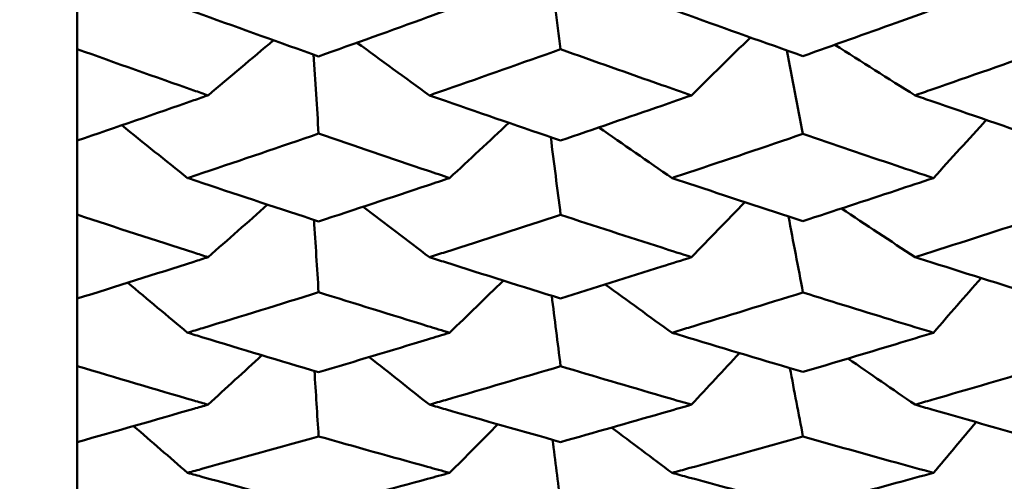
# Model space of a CAD drawing. Header units: millimetres. Extents: x 188 to 1913, y 148 to 2839.
# Tile 51 of 211: x 512.33 to 516.82, y 366.79 to 368.9. Entities that reach past the tile are written whole.
import ezdxf

# ---------------------------------------------------------------- set-up
doc = ezdxf.new("R2010")
doc.units = ezdxf.units.MM
doc.header["$LTSCALE"] = 10
doc.layers.add('Widoczne (ISO)', color=7, linetype='Continuous', lineweight=50)

msp = doc.modelspace()

# ---------------------------------------------------------------- linework, layer by layer
at = {"layer": 'Widoczne (ISO)'}
for p, q in [((512.5895, 368.7655), (512.5895, 369.132)), ((512.5895, 368.7655), (512.5895, 368.3477)), ((512.5895, 368.0098), (512.5895, 368.3477)), ((512.5895, 368.0098), (512.5895, 367.6266)), ((512.5895, 367.3186), (512.5895, 367.6266)), ((512.5895, 367.3186), (512.5895, 366.9716)), ((512.5895, 366.6946), (512.5895, 366.9716))]:
    msp.add_line(p, q, dxfattribs=at)
msp.add_circle((483.5571, 384.3574), 50, dxfattribs=at)
for points in [[(514.7476, 369.1509), (514.7642, 369.0222), (514.7807, 368.8936), (514.7973, 368.7649)], [(513.1871, 368.5543), (513.2868, 368.6381), (513.3864, 368.7219), (513.4859, 368.8058)], [(515.3948, 368.5543), (515.4845, 368.6424), (515.5742, 368.7306), (515.6638, 368.8188)], [(514.1984, 368.5543), (514.0878, 368.6343), (513.9775, 368.7145), (513.8673, 368.7948)], [(515.8308, 368.7594), (515.8552, 368.6324), (515.8796, 368.5054), (515.904, 368.3785)], [(516.4158, 368.5543), (516.2936, 368.6312), (516.1717, 368.7082), (516.0499, 368.7854)], [(513.6691, 368.7405), (513.6767, 368.6202), (513.6844, 368.4999), (513.6921, 368.3796)], [(513.0937, 368.1771), (512.9934, 368.2571), (512.8932, 368.3373), (512.7932, 368.4177)], [(514.2903, 368.1771), (514.3808, 368.2609), (514.4711, 368.3449), (514.5613, 368.4289)], [(515.306, 368.1771), (515.1946, 368.2539), (515.0834, 368.331), (514.9723, 368.4082)], [(516.4996, 368.1771), (516.5802, 368.2654), (516.6608, 368.3537), (516.7413, 368.4421)], [(514.7521, 368.3637), (514.7671, 368.2455), (514.7822, 368.1274), (514.7973, 368.0092)], [(513.1871, 367.8158), (513.2779, 367.8957), (513.3687, 367.9756), (513.4593, 368.0556)], [(514.1984, 367.8158), (514.0973, 367.8924), (513.9963, 367.9691), (513.8955, 368.046)], [(515.3948, 367.8158), (515.4762, 367.8995), (515.5576, 367.9832), (515.6389, 368.067)], [(515.8377, 368.0019), (515.8598, 367.8862), (515.8819, 367.7705), (515.904, 367.6547)], [(516.4158, 367.8158), (516.3036, 367.8897), (516.1916, 367.9637), (516.0797, 368.0379)], [(513.6712, 367.9861), (513.6781, 367.876), (513.6851, 367.7659), (513.6921, 367.6558)], [(513.0937, 367.4709), (513.0025, 367.5469), (512.9114, 367.623), (512.8204, 367.6992)], [(514.2903, 367.4709), (514.3722, 367.5501), (514.4541, 367.6295), (514.5358, 367.7089)], [(515.306, 367.4709), (515.2043, 367.5441), (515.1027, 367.6175), (515.0012, 367.691)], [(516.4996, 367.4709), (516.5723, 367.554), (516.645, 367.6372), (516.7177, 367.7204)], [(514.7564, 367.6399), (514.77, 367.5326), (514.7836, 367.4253), (514.7973, 367.3181)], [(513.1871, 367.1426), (513.2692, 367.2177), (513.3512, 367.2929), (513.4331, 367.3681)], [(515.3948, 367.1426), (515.4681, 367.221), (515.5414, 367.2994), (515.6145, 367.3779)], [(514.1984, 367.1426), (514.1066, 367.2149), (514.015, 367.2873), (513.9235, 367.3599)], [(516.4158, 367.1426), (516.3136, 367.2126), (516.2115, 367.2828), (516.1096, 367.3531)], [(513.6732, 367.2964), (513.6795, 367.1969), (513.6858, 367.0974), (513.6921, 366.9979)], [(515.8444, 367.3094), (515.8643, 367.2053), (515.8842, 367.1011), (515.904, 366.997)], [(514.2903, 366.8313), (514.3639, 366.9051), (514.4373, 366.979), (514.5107, 367.053)], [(516.4996, 366.8313), (516.5646, 366.9084), (516.6296, 366.9856), (516.6946, 367.0628)], [(513.0937, 366.8313), (513.0115, 366.9024), (512.9294, 366.9735), (512.8474, 367.0448)], [(515.306, 366.8313), (515.214, 366.9001), (515.1221, 366.9689), (515.0303, 367.038)], [(514.7607, 366.9823), (514.7729, 366.8863), (514.7851, 366.7902), (514.7973, 366.6942)]]:
    msp.add_open_spline(points, degree=3, dxfattribs=at)
for points, knots in [([(513.0937, 368.9471), (513.1169, 368.9387), (513.1401, 368.9303), (513.3396, 368.8581), (513.5158, 368.7949), (513.6921, 368.7323)], [0.05804162, 0.05804162, 0.05804162, 0.05804162, 0.06605559, 0.06605559, 0.12689392, 0.12689392, 0.12689392, 0.12689392]), ([(513.6921, 368.7323), (513.858, 368.7913), (514.024, 368.8508), (514.2234, 368.9229), (514.2569, 368.935), (514.2903, 368.9471)], [0.00418374, 0.00418374, 0.00418374, 0.00418374, 0.06147247, 0.06147247, 0.07302352, 0.07302352, 0.07302352, 0.07302352]), ([(515.306, 368.9471), (515.3313, 368.938), (515.3566, 368.9289), (515.5559, 368.8571), (515.73, 368.795), (515.904, 368.7335)], [0.06686277, 0.06686277, 0.06686277, 0.06686277, 0.07557848, 0.07557848, 0.13558897, 0.13558897, 0.13558897, 0.13558897]), ([(515.904, 368.7335), (516.046, 368.7839), (516.188, 368.8347), (516.3865, 368.9062), (516.443, 368.9267), (516.4996, 368.9471)], [0.01259731, 0.01259731, 0.01259731, 0.01259731, 0.06159863, 0.06159863, 0.08110666, 0.08110666, 0.08110666, 0.08110666]), ([(513.1871, 368.5543), (513.1656, 368.5618), (513.144, 368.5694), (512.9448, 368.6391), (512.7671, 368.702), (512.5895, 368.7655)], [0.05393723, 0.05393723, 0.05393723, 0.05393723, 0.06137399, 0.06137399, 0.12273355, 0.12273355, 0.12273355, 0.12273355]), ([(514.7973, 368.7649), (514.6221, 368.7027), (514.447, 368.641), (514.2474, 368.5714), (514.2229, 368.5628), (514.1984, 368.5543)], [0.01044349, 0.01044349, 0.01044349, 0.01044349, 0.07085106, 0.07085106, 0.07930241, 0.07930241, 0.07930241, 0.07930241]), ([(515.3948, 368.5543), (515.3497, 368.57), (515.3046, 368.5858), (515.1054, 368.6556), (514.9513, 368.71), (514.7973, 368.7649)], [0.04598621, 0.04598621, 0.04598621, 0.04598621, 0.06155279, 0.06155279, 0.11473062, 0.11473062, 0.11473062, 0.11473062]), ([(517.0116, 368.7631), (516.8386, 368.7018), (516.6656, 368.6411), (516.467, 368.5721), (516.4414, 368.5632), (516.4158, 368.5543)], [0.02053386, 0.02053386, 0.02053386, 0.02053386, 0.08016461, 0.08016461, 0.08898694, 0.08898694, 0.08898694, 0.08898694]), ([(512.5895, 368.3477), (512.7671, 368.4085), (512.9448, 368.4698), (513.144, 368.5393), (513.1655, 368.5468), (513.1871, 368.5543)], [0, 0, 0, 0, 0.06135239, 0.06135239, 0.06879633, 0.06879633, 0.06879633, 0.06879633]), ([(514.1984, 368.5543), (514.2228, 368.5458), (514.2473, 368.5373), (514.4469, 368.468), (514.6221, 368.4078), (514.7973, 368.3483)], [0.06241522, 0.06241522, 0.06241522, 0.06241522, 0.0708546, 0.0708546, 0.13127416, 0.13127416, 0.13127416, 0.13127416]), ([(514.7973, 368.3483), (514.9513, 368.4008), (515.1054, 368.4538), (515.3046, 368.5229), (515.3497, 368.5386), (515.3948, 368.5543)], [0.00838421, 0.00838421, 0.00838421, 0.00838421, 0.06155515, 0.06155515, 0.07712864, 0.07712864, 0.07712864, 0.07712864]), ([(516.4158, 368.5543), (516.4413, 368.5455), (516.4668, 368.5366), (516.6654, 368.4679), (516.8385, 368.4087), (517.0116, 368.35)], [0.07138254, 0.07138254, 0.07138254, 0.07138254, 0.08018544, 0.08018544, 0.13983561, 0.13983561, 0.13983561, 0.13983561]), ([(513.6921, 368.3796), (513.5158, 368.3193), (513.3396, 368.2596), (513.1402, 368.1926), (513.1169, 368.1849), (513.0937, 368.1771)], [0.00523804, 0.00523804, 0.00523804, 0.00523804, 0.06606705, 0.06606705, 0.07409033, 0.07409033, 0.07409033, 0.07409033]), ([(514.2903, 368.1771), (514.2569, 368.1883), (514.2235, 368.1995), (514.024, 368.2664), (513.8581, 368.3228), (513.6921, 368.3796)], [0.04993807, 0.04993807, 0.04993807, 0.04993807, 0.0614821, 0.0614821, 0.11877783, 0.11877783, 0.11877783, 0.11877783]), ([(515.904, 368.3785), (515.73, 368.3192), (515.556, 368.2605), (515.3567, 368.1939), (515.3314, 368.1855), (515.306, 368.1771)], [0.01556037, 0.01556037, 0.01556037, 0.01556037, 0.07555527, 0.07555527, 0.08428623, 0.08428623, 0.08428623, 0.08428623]), ([(516.4996, 368.1771), (516.4431, 368.196), (516.3866, 368.2149), (516.1881, 368.2817), (516.046, 368.3299), (515.904, 368.3785)], [0.04208868, 0.04208868, 0.04208868, 0.04208868, 0.06158988, 0.06158988, 0.11059803, 0.11059803, 0.11059803, 0.11059803]), ([(513.0937, 368.1771), (513.1169, 368.1693), (513.1401, 368.1615), (513.3396, 368.095), (513.5158, 368.0368), (513.6921, 367.9792)], [0.05804162, 0.05804162, 0.05804162, 0.05804162, 0.06605559, 0.06605559, 0.12689392, 0.12689392, 0.12689392, 0.12689392]), ([(513.6921, 367.9792), (513.858, 368.0335), (514.024, 368.0882), (514.2234, 368.1547), (514.2569, 368.1659), (514.2903, 368.1771)], [0.00418374, 0.00418374, 0.00418374, 0.00418374, 0.06147247, 0.06147247, 0.07302352, 0.07302352, 0.07302352, 0.07302352]), ([(515.306, 368.1771), (515.3313, 368.1687), (515.3566, 368.1602), (515.5559, 368.0941), (515.73, 368.0369), (515.904, 367.9803)], [0.06686277, 0.06686277, 0.06686277, 0.06686277, 0.07557848, 0.07557848, 0.13558897, 0.13558897, 0.13558897, 0.13558897]), ([(515.904, 367.9803), (516.046, 368.0267), (516.188, 368.0734), (516.3865, 368.1393), (516.443, 368.1582), (516.4996, 368.1771)], [0.01259731, 0.01259731, 0.01259731, 0.01259731, 0.06159863, 0.06159863, 0.08110666, 0.08110666, 0.08110666, 0.08110666]), ([(513.1871, 367.8158), (513.1656, 367.8227), (513.144, 367.8296), (512.9448, 367.8936), (512.7671, 367.9514), (512.5895, 368.0098)], [0.05393723, 0.05393723, 0.05393723, 0.05393723, 0.06137399, 0.06137399, 0.12273355, 0.12273355, 0.12273355, 0.12273355]), ([(514.7973, 368.0092), (514.6221, 367.952), (514.447, 367.8954), (514.2474, 367.8314), (514.2229, 367.8236), (514.1984, 367.8158)], [0.01044349, 0.01044349, 0.01044349, 0.01044349, 0.07085106, 0.07085106, 0.07930241, 0.07930241, 0.07930241, 0.07930241]), ([(515.3948, 367.8158), (515.3497, 367.8302), (515.3046, 367.8447), (515.1054, 367.9087), (514.9513, 367.9587), (514.7973, 368.0092)], [0.04598621, 0.04598621, 0.04598621, 0.04598621, 0.06155279, 0.06155279, 0.11473062, 0.11473062, 0.11473062, 0.11473062]), ([(517.0116, 368.0076), (516.8386, 367.9512), (516.6656, 367.8954), (516.467, 367.8321), (516.4414, 367.8239), (516.4158, 367.8158)], [0.02053386, 0.02053386, 0.02053386, 0.02053386, 0.08016461, 0.08016461, 0.08898694, 0.08898694, 0.08898694, 0.08898694]), ([(512.5895, 367.6266), (512.7671, 367.6822), (512.9448, 367.7383), (513.144, 367.802), (513.1655, 367.8089), (513.1871, 367.8158)], [0, 0, 0, 0, 0.06135239, 0.06135239, 0.06879633, 0.06879633, 0.06879633, 0.06879633]), ([(514.1984, 367.8158), (514.2228, 367.808), (514.2473, 367.8002), (514.4469, 367.7367), (514.6221, 367.6816), (514.7973, 367.6272)], [0.06241522, 0.06241522, 0.06241522, 0.06241522, 0.0708546, 0.0708546, 0.13127416, 0.13127416, 0.13127416, 0.13127416]), ([(514.7973, 367.6272), (514.9513, 367.6752), (515.1054, 367.7237), (515.3046, 367.787), (515.3497, 367.8014), (515.3948, 367.8158)], [0.00838421, 0.00838421, 0.00838421, 0.00838421, 0.06155515, 0.06155515, 0.07712864, 0.07712864, 0.07712864, 0.07712864]), ([(516.4158, 367.8158), (516.4413, 367.8077), (516.4668, 367.7996), (516.6654, 367.7366), (516.8385, 367.6824), (517.0116, 367.6287)], [0.07138254, 0.07138254, 0.07138254, 0.07138254, 0.08018544, 0.08018544, 0.13983561, 0.13983561, 0.13983561, 0.13983561]), ([(513.6921, 367.6558), (513.5158, 367.6006), (513.3396, 367.5461), (513.1402, 367.485), (513.1169, 367.4779), (513.0937, 367.4709)], [0.00523804, 0.00523804, 0.00523804, 0.00523804, 0.06606705, 0.06606705, 0.07409033, 0.07409033, 0.07409033, 0.07409033]), ([(514.2903, 367.4709), (514.2569, 367.481), (514.2235, 367.4913), (514.024, 367.5524), (513.8581, 367.6038), (513.6921, 367.6558)], [0.04993807, 0.04993807, 0.04993807, 0.04993807, 0.0614821, 0.0614821, 0.11877783, 0.11877783, 0.11877783, 0.11877783]), ([(515.904, 367.6547), (515.73, 367.6006), (515.556, 367.547), (515.3567, 367.4862), (515.3314, 367.4785), (515.306, 367.4709)], [0.01556037, 0.01556037, 0.01556037, 0.01556037, 0.07555527, 0.07555527, 0.08428623, 0.08428623, 0.08428623, 0.08428623]), ([(516.4996, 367.4709), (516.4431, 367.4881), (516.3866, 367.5054), (516.1881, 367.5663), (516.046, 367.6103), (515.904, 367.6547)], [0.04208868, 0.04208868, 0.04208868, 0.04208868, 0.06158988, 0.06158988, 0.11059803, 0.11059803, 0.11059803, 0.11059803]), ([(513.0937, 367.4709), (513.1169, 367.4638), (513.1401, 367.4567), (513.3396, 367.396), (513.5158, 367.3431), (513.6921, 367.2908)], [0.05804162, 0.05804162, 0.05804162, 0.05804162, 0.06605559, 0.06605559, 0.12689392, 0.12689392, 0.12689392, 0.12689392]), ([(513.6921, 367.2908), (513.858, 367.3401), (514.024, 367.3899), (514.2234, 367.4505), (514.2569, 367.4606), (514.2903, 367.4709)], [0.00418374, 0.00418374, 0.00418374, 0.00418374, 0.06147247, 0.06147247, 0.07302352, 0.07302352, 0.07302352, 0.07302352]), ([(515.306, 367.4709), (515.3313, 367.4632), (515.3566, 367.4555), (515.5559, 367.3952), (515.73, 367.3432), (515.904, 367.2918)], [0.06686277, 0.06686277, 0.06686277, 0.06686277, 0.07557848, 0.07557848, 0.13558897, 0.13558897, 0.13558897, 0.13558897]), ([(515.904, 367.2918), (516.046, 367.3339), (516.188, 367.3764), (516.3865, 367.4365), (516.443, 367.4536), (516.4996, 367.4709)], [0.01259731, 0.01259731, 0.01259731, 0.01259731, 0.06159863, 0.06159863, 0.08110666, 0.08110666, 0.08110666, 0.08110666]), ([(513.1871, 367.1426), (513.1656, 367.1488), (513.144, 367.1551), (512.9448, 367.2131), (512.7671, 367.2655), (512.5895, 367.3186)], [0.05393723, 0.05393723, 0.05393723, 0.05393723, 0.06137399, 0.06137399, 0.12273355, 0.12273355, 0.12273355, 0.12273355]), ([(514.7973, 367.3181), (514.6221, 367.266), (514.447, 367.2146), (514.2474, 367.1567), (514.2229, 367.1497), (514.1984, 367.1426)], [0.01044349, 0.01044349, 0.01044349, 0.01044349, 0.07085106, 0.07085106, 0.07930241, 0.07930241, 0.07930241, 0.07930241]), ([(515.3948, 367.1426), (515.3497, 367.1556), (515.3046, 367.1687), (515.1054, 367.2268), (514.9513, 367.2722), (514.7973, 367.3181)], [0.04598621, 0.04598621, 0.04598621, 0.04598621, 0.06155279, 0.06155279, 0.11473062, 0.11473062, 0.11473062, 0.11473062]), ([(517.0116, 367.3166), (516.8386, 367.2653), (516.6656, 367.2147), (516.467, 367.1573), (516.4414, 367.1499), (516.4158, 367.1426)], [0.02053386, 0.02053386, 0.02053386, 0.02053386, 0.08016461, 0.08016461, 0.08898694, 0.08898694, 0.08898694, 0.08898694]), ([(512.5895, 366.9716), (512.7671, 367.0217), (512.9448, 367.0724), (513.144, 367.1301), (513.1655, 367.1363), (513.1871, 367.1426)], [0, 0, 0, 0, 0.06135239, 0.06135239, 0.06879633, 0.06879633, 0.06879633, 0.06879633]), ([(514.1984, 367.1426), (514.2228, 367.1355), (514.2473, 367.1284), (514.4469, 367.0709), (514.6221, 367.0212), (514.7973, 366.972)], [0.06241522, 0.06241522, 0.06241522, 0.06241522, 0.0708546, 0.0708546, 0.13127416, 0.13127416, 0.13127416, 0.13127416]), ([(514.7973, 366.972), (514.9513, 367.0154), (515.1054, 367.0592), (515.3046, 367.1165), (515.3497, 367.1295), (515.3948, 367.1426)], [0.00838421, 0.00838421, 0.00838421, 0.00838421, 0.06155515, 0.06155515, 0.07712864, 0.07712864, 0.07712864, 0.07712864]), ([(516.4158, 367.1426), (516.4413, 367.1352), (516.4668, 367.1279), (516.6654, 367.0709), (516.8385, 367.0219), (517.0116, 366.9735)], [0.07138254, 0.07138254, 0.07138254, 0.07138254, 0.08018544, 0.08018544, 0.13983561, 0.13983561, 0.13983561, 0.13983561]), ([(513.6921, 366.9979), (513.5158, 366.9481), (513.3396, 366.899), (513.1402, 366.844), (513.1169, 366.8377), (513.0937, 366.8313)], [0.00523804, 0.00523804, 0.00523804, 0.00523804, 0.06606705, 0.06606705, 0.07409033, 0.07409033, 0.07409033, 0.07409033]), ([(514.2903, 366.8313), (514.2569, 366.8404), (514.2235, 366.8496), (514.024, 366.9046), (513.8581, 366.951), (513.6921, 366.9979)], [0.04993807, 0.04993807, 0.04993807, 0.04993807, 0.0614821, 0.0614821, 0.11877783, 0.11877783, 0.11877783, 0.11877783]), ([(515.904, 366.997), (515.73, 366.948), (515.556, 366.8997), (515.3567, 366.8451), (515.3314, 366.8382), (515.306, 366.8313)], [0.01556037, 0.01556037, 0.01556037, 0.01556037, 0.07555527, 0.07555527, 0.08428623, 0.08428623, 0.08428623, 0.08428623]), ([(516.4996, 366.8313), (516.4431, 366.8468), (516.3866, 366.8623), (516.1881, 366.9172), (516.046, 366.9569), (515.904, 366.997)], [0.04208868, 0.04208868, 0.04208868, 0.04208868, 0.06158988, 0.06158988, 0.11059803, 0.11059803, 0.11059803, 0.11059803]), ([(513.0937, 366.8313), (513.1169, 366.8249), (513.1401, 366.8185), (513.3396, 366.764), (513.5158, 366.7165), (513.6921, 366.6697)], [0.05804162, 0.05804162, 0.05804162, 0.05804162, 0.06605559, 0.06605559, 0.12689392, 0.12689392, 0.12689392, 0.12689392]), ([(513.6921, 366.6697), (513.858, 366.7139), (514.024, 366.7586), (514.2234, 366.8129), (514.2569, 366.8221), (514.2903, 366.8313)], [0.00418374, 0.00418374, 0.00418374, 0.00418374, 0.06147247, 0.06147247, 0.07302352, 0.07302352, 0.07302352, 0.07302352]), ([(515.306, 366.8313), (515.3313, 366.8244), (515.3566, 366.8175), (515.5559, 366.7633), (515.73, 366.7166), (515.904, 366.6706)], [0.06686277, 0.06686277, 0.06686277, 0.06686277, 0.07557848, 0.07557848, 0.13558897, 0.13558897, 0.13558897, 0.13558897]), ([(515.904, 366.6706), (516.046, 366.7083), (516.188, 366.7465), (516.3865, 366.8004), (516.443, 366.8158), (516.4996, 366.8313)], [0.01259731, 0.01259731, 0.01259731, 0.01259731, 0.06159863, 0.06159863, 0.08110666, 0.08110666, 0.08110666, 0.08110666])]:
    msp.add_open_spline(points, degree=3, knots=knots, dxfattribs=at)

doc.saveas('drawing.dxf')
